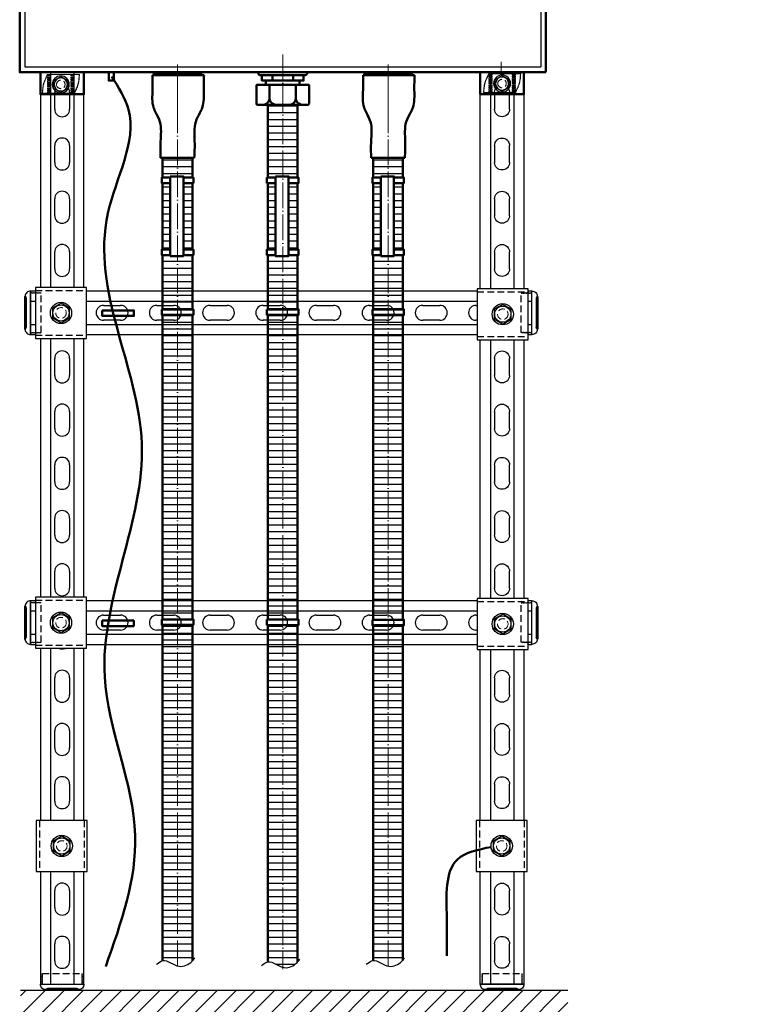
# Model space of a CAD drawing. Header units: millimetres. Extents: x -404827 to -46036, y 267324 to 306977.
# Tile 50 of 55: x -50197 to -49520, y 271882 to 272807. Entities that reach past the tile are written whole.
import ezdxf

# ---------------------------------------------------------------- set-up
doc = ezdxf.new("R2010")
doc.units = ezdxf.units.MM
doc.set_wipeout_variables(frame=1)
for name, pattern in [('ACAD_ISO04W100', [30, 24, -3, 0, -3]), ('невидимая', [9.525, 6.35, -3.175]), ('осевая', [50.8, 31.75, -6.35, 6.35, -6.35])]:
    doc.linetypes.add(name, pattern=pattern)
doc.layers.add('Осевая', color=80, linetype='ACAD_ISO04W100', lineweight=20)
doc.layers.add('Основная', color=1, linetype='Continuous', lineweight=50)
for name, color, linetype in [('ПРТК_Болты', 4, 'Continuous'), ('ПРТК_Шайба_опорная_ШО41', 190, 'Continuous'), ('ПРТК_Шайбы', 3, 'Continuous')]:
    doc.layers.add(name, color=color, linetype=linetype)

# ---------------------------------------------------------------- blocks, each defined once
blk = doc.blocks.new('*U15')
at = {"color": 150, "lineweight": 25}
for p, q in [((233.49, -10.27), (233.49, -867.01)), ((255.49, -10.27), (255.49, -867.01))]:
    blk.add_line(p, q, dxfattribs=at)
at = {"color": 150, "lineweight": 25, "ltscale": 2}
for p, q in [((237.49, -45.02), (237.49, -29.02)), ((251.49, -29.02), (251.49, -45.02)), ((237.49, -95.02), (237.49, -79.02)), ((251.49, -79.02), (251.49, -95.02)), ((237.49, -145.02), (237.49, -129.02)), ((251.49, -129.02), (251.49, -145.02)), ((237.49, -195.02), (237.49, -179.02)), ((251.49, -179.02), (251.49, -195.02)), ((237.49, -245.02), (237.49, -229.02)), ((251.49, -229.02), (251.49, -245.02)), ((237.49, -295.02), (237.49, -279.02)), ((251.49, -279.02), (251.49, -295.02)), ((237.49, -345.02), (237.49, -329.02)), ((251.49, -329.02), (251.49, -345.02)), ((237.49, -395.02), (237.49, -379.02)), ((251.49, -379.02), (251.49, -395.02)), ((237.49, -445.02), (237.49, -429.02)), ((251.49, -429.02), (251.49, -445.02)), ((237.49, -495.02), (237.49, -479.02)), ((251.49, -479.02), (251.49, -495.02)), ((237.49, -545.02), (237.49, -529.02)), ((251.49, -529.02), (251.49, -545.02)), ((237.49, -595.02), (237.49, -579.02)), ((251.49, -579.02), (251.49, -595.02)), ((237.49, -645.02), (237.49, -629.02)), ((251.49, -629.02), (251.49, -645.02)), ((237.49, -695.02), (237.49, -679.02)), ((251.49, -679.02), (251.49, -695.02)), ((237.49, -745.02), (237.49, -729.02)), ((251.49, -729.02), (251.49, -745.02)), ((237.49, -795.02), (237.49, -779.02)), ((251.49, -779.02), (251.49, -795.02)), ((237.49, -845.02), (237.49, -829.02)), ((251.49, -829.02), (251.49, -845.02))]:
    blk.add_line(p, q, dxfattribs=at)
at = {"color": 150, "lineweight": 25}
blk.add_lwpolyline([(223.99, -10.27), (223.99, -867.01), (264.99, -867.01), (264.99, -10.27)], close=True, dxfattribs=at)
at = {"color": 150, "lineweight": 25, "ltscale": 2}
for centre, start, end in [((244.49, -29.02), 0, 180), ((244.49, -45.02), 180, 0), ((244.49, -79.02), 0, 180), ((244.49, -95.02), 180, 0), ((244.49, -129.02), 0, 180), ((244.49, -145.02), 180, 0), ((244.49, -179.02), 0, 180), ((244.49, -195.02), 180, 0), ((244.49, -229.02), 0, 180), ((244.49, -245.02), 180, 0), ((244.49, -279.02), 0, 180), ((244.49, -295.02), 180, 0), ((244.49, -329.02), 0, 180), ((244.49, -345.02), 180, 0), ((244.49, -379.02), 0, 180), ((244.49, -395.02), 180, 0), ((244.49, -429.02), 0, 180), ((244.49, -445.02), 180, 0), ((244.49, -479.02), 0, 180), ((244.49, -495.02), 180, 0), ((244.49, -529.02), 0, 180), ((244.49, -545.02), 180, 0), ((244.49, -579.02), 0, 180), ((244.49, -595.02), 180, 0), ((244.49, -629.02), 0, 180), ((244.49, -645.02), 180, 0), ((244.49, -679.02), 0, 180), ((244.49, -695.02), 180, 0), ((244.49, -729.02), 0, 180), ((244.49, -745.02), 180, 0), ((244.49, -779.02), 0, 180), ((244.49, -795.02), 180, 0), ((244.49, -829.02), 0, 180), ((244.49, -845.02), 180, 0)]:
    blk.add_arc(centre, 7, start, end, dxfattribs=at)
blk = doc.blocks.new('*U12')
at = {"color": 150, "lineweight": 25}
for p, q in [((233.49, -10.27), (233.49, -867.01)), ((255.49, -10.27), (255.49, -867.01))]:
    blk.add_line(p, q, dxfattribs=at)
at = {"color": 150, "lineweight": 25, "ltscale": 2}
for p, q in [((237.49, -45.02), (237.49, -29.02)), ((251.49, -29.02), (251.49, -45.02)), ((237.49, -95.02), (237.49, -79.02)), ((251.49, -79.02), (251.49, -95.02)), ((237.49, -145.02), (237.49, -129.02)), ((251.49, -129.02), (251.49, -145.02)), ((237.49, -195.02), (237.49, -179.02)), ((251.49, -179.02), (251.49, -195.02)), ((237.49, -245.02), (237.49, -229.02)), ((251.49, -229.02), (251.49, -245.02)), ((237.49, -295.02), (237.49, -279.02)), ((251.49, -279.02), (251.49, -295.02)), ((237.49, -345.02), (237.49, -329.02)), ((251.49, -329.02), (251.49, -345.02)), ((237.49, -395.02), (237.49, -379.02)), ((251.49, -379.02), (251.49, -395.02)), ((237.49, -445.02), (237.49, -429.02)), ((251.49, -429.02), (251.49, -445.02)), ((237.49, -495.02), (237.49, -479.02)), ((251.49, -479.02), (251.49, -495.02)), ((237.49, -545.02), (237.49, -529.02)), ((251.49, -529.02), (251.49, -545.02)), ((237.49, -595.02), (237.49, -579.02)), ((251.49, -579.02), (251.49, -595.02)), ((237.49, -645.02), (237.49, -629.02)), ((251.49, -629.02), (251.49, -645.02)), ((237.49, -695.02), (237.49, -679.02)), ((251.49, -679.02), (251.49, -695.02)), ((237.49, -745.02), (237.49, -729.02)), ((251.49, -729.02), (251.49, -745.02)), ((237.49, -795.02), (237.49, -779.02)), ((251.49, -779.02), (251.49, -795.02)), ((237.49, -845.02), (237.49, -829.02)), ((251.49, -829.02), (251.49, -845.02))]:
    blk.add_line(p, q, dxfattribs=at)
at = {"color": 150, "lineweight": 25}
blk.add_lwpolyline([(223.99, -10.27), (223.99, -867.01), (264.99, -867.01), (264.99, -10.27)], close=True, dxfattribs=at)
at = {"color": 150, "lineweight": 25, "ltscale": 2}
for centre, start, end in [((244.49, -29.02), 0, 180), ((244.49, -45.02), 180, 0), ((244.49, -79.02), 0, 180), ((244.49, -95.02), 180, 0), ((244.49, -129.02), 0, 180), ((244.49, -145.02), 180, 0), ((244.49, -179.02), 0, 180), ((244.49, -195.02), 180, 0), ((244.49, -229.02), 0, 180), ((244.49, -245.02), 180, 0), ((244.49, -279.02), 0, 180), ((244.49, -295.02), 180, 0), ((244.49, -329.02), 0, 180), ((244.49, -345.02), 180, 0), ((244.49, -379.02), 0, 180), ((244.49, -395.02), 180, 0), ((244.49, -429.02), 0, 180), ((244.49, -445.02), 180, 0), ((244.49, -479.02), 0, 180), ((244.49, -495.02), 180, 0), ((244.49, -529.02), 0, 180), ((244.49, -545.02), 180, 0), ((244.49, -579.02), 0, 180), ((244.49, -595.02), 180, 0), ((244.49, -629.02), 0, 180), ((244.49, -645.02), 180, 0), ((244.49, -679.02), 0, 180), ((244.49, -695.02), 180, 0), ((244.49, -729.02), 0, 180), ((244.49, -745.02), 180, 0), ((244.49, -779.02), 0, 180), ((244.49, -795.02), 180, 0), ((244.49, -829.02), 0, 180), ((244.49, -845.02), 180, 0)]:
    blk.add_arc(centre, 7, start, end, dxfattribs=at)
blk = doc.blocks.new('*U29')
at = {"color": 150, "lineweight": 25}
for p, q in [((233.49, -1.68), (233.49, -473.05)), ((255.49, -1.68), (255.49, -473.05))]:
    blk.add_line(p, q, dxfattribs=at)
at = {"color": 150, "lineweight": 25, "ltscale": 2}
for p, q in [((237.49, -36.43), (237.49, -20.43)), ((251.49, -20.43), (251.49, -36.43)), ((237.49, -86.43), (237.49, -70.43)), ((251.49, -70.43), (251.49, -86.43)), ((237.49, -136.43), (237.49, -120.43)), ((251.49, -120.43), (251.49, -136.43)), ((237.49, -186.43), (237.49, -170.43)), ((251.49, -170.43), (251.49, -186.43)), ((237.49, -236.43), (237.49, -220.43)), ((251.49, -220.43), (251.49, -236.43)), ((237.49, -286.43), (237.49, -270.43)), ((251.49, -270.43), (251.49, -286.43)), ((237.49, -336.43), (237.49, -320.43)), ((251.49, -320.43), (251.49, -336.43)), ((237.49, -386.43), (237.49, -370.43)), ((251.49, -370.43), (251.49, -386.43)), ((237.49, -436.43), (237.49, -420.43)), ((251.49, -420.43), (251.49, -436.43))]:
    blk.add_line(p, q, dxfattribs=at)
at = {"color": 150, "lineweight": 25}
blk.add_lwpolyline([(223.99, -1.68), (223.99, -473.05), (264.99, -473.05), (264.99, -1.68)], close=True, dxfattribs=at)
at = {"color": 150, "lineweight": 25, "ltscale": 2}
for centre, start, end in [((244.49, -20.43), 0, 180), ((244.49, -36.43), 180, 0), ((244.49, -70.43), 0, 180), ((244.49, -86.43), 180, 0), ((244.49, -120.43), 0, 180), ((244.49, -136.43), 180, 0), ((244.49, -170.43), 0, 180), ((244.49, -186.43), 180, 0), ((244.49, -220.43), 0, 180), ((244.49, -236.43), 180, 0), ((244.49, -270.43), 0, 180), ((244.49, -286.43), 180, 0), ((244.49, -320.43), 0, 180), ((244.49, -336.43), 180, 0), ((244.49, -370.43), 0, 180), ((244.49, -386.43), 180, 0), ((244.49, -420.43), 0, 180), ((244.49, -436.43), 180, 0)]:
    blk.add_arc(centre, 7, start, end, dxfattribs=at)
blk = doc.blocks.new('*U17')
blk.add_wipeout([(-24, 24), (24, 24), (24, -24), (-24, -24)])
at = {"linetype": 'невидимая'}
for p, q in [((-21, 24), (-21, -24)), ((21, 24), (21, -24))]:
    blk.add_line(p, q, dxfattribs=at)
at = {"linetype": 'осевая', "ltscale": 0.25}
for p, q in [((-7.5, 0), (7.5, 0)), ((0, 7.5), (0, -7.5))]:
    blk.add_line(p, q, dxfattribs=at)
blk.add_lwpolyline([(-24, -24), (24, -24), (24, 24), (-24, 24)], close=True)
blk.add_circle((0, 0), 5.5)
blk = doc.blocks.new('*U31')
at = {"color": 3}
blk.add_wipeout([(-10, 0), (-9.99, 0.53), (-9.92, 1.26), (-9.81, 1.92), (-9.7, 2.44), (-9.58, 2.87), (-9.38, 3.46), (-9.13, 4.07), (-8.86, 4.64), (-8.64, 5.03), (-8.42, 5.39), (-8.15, 5.79), (-7.99, 6.01), (-7.71, 6.37), (-7.42, 6.7), (-7.04, 7.11), (-6.48, 7.62), (-6.18, 7.86), (-5.65, 8.25), (-5.28, 8.49), (-4.88, 8.73), (-4.29, 9.03), (-3.77, 9.26), (-2.93, 9.56), (-2.11, 9.78), (-1.58, 9.87), (-0.62, 9.98), (-0.21, 10), (0, 10), (0.52, 9.99), (0.87, 9.96), (1.28, 9.92), (1.61, 9.87), (2.22, 9.75), (2.65, 9.64), (2.91, 9.57), (3.25, 9.46), (3.7, 9.29), (4.14, 9.1), (4.61, 8.88), (5.05, 8.63), (5.31, 8.47), (5.89, 8.08), (6.25, 7.81), (6.54, 7.56), (6.93, 7.21), (7.15, 6.99), (7.4, 6.73), (7.63, 6.47), (7.88, 6.16), (8.11, 5.85), (8.33, 5.53), (8.48, 5.3), (8.62, 5.07), (8.73, 4.87), (8.8, 4.74), (8.93, 4.5), (9.14, 4.06), (9.28, 3.71), (9.4, 3.42), (9.5, 3.12), (9.59, 2.83), (9.66, 2.6), (9.73, 2.3), (9.85, 1.74), (9.88, 1.53), (9.93, 1.16), (9.97, 0.83), (9.99, 0.43), (10, 0.16), (10, 0), (9.99, -0.41), (9.97, -0.75), (9.94, -1.09), (9.88, -1.52), (9.82, -1.88), (9.73, -2.3), (9.63, -2.7), (9.56, -2.93), (9.41, -3.38), (9.18, -3.97), (8.88, -4.59), (8.64, -5.03), (8.42, -5.39), (8.12, -5.83), (7.81, -6.24), (7.43, -6.69), (7.09, -7.06), (6.72, -7.41), (6.24, -7.81), (5.95, -8.04), (5.49, -8.36), (5.13, -8.59), (4.38, -8.99), (3.84, -9.24), (3.6, -9.33), (3.09, -9.51), (2.67, -9.64), (2.22, -9.75), (1.92, -9.81), (1.53, -9.88), (1.06, -9.94), (0.39, -9.99), (0, -10), (-0.52, -9.99), (-0.91, -9.96), (-1.43, -9.9), (-1.81, -9.83), (-2.32, -9.73), (-2.95, -9.56), (-3.48, -9.38), (-3.91, -9.2), (-4.12, -9.11), (-4.47, -8.95), (-4.94, -8.7), (-5.44, -8.39), (-5.82, -8.13), (-6.22, -7.83), (-6.66, -7.46), (-7.05, -7.09), (-7.39, -6.74), (-7.76, -6.3), (-8.08, -5.89), (-8.35, -5.5), (-8.79, -4.83), (-9.1, -4.14), (-9.35, -3.55), (-9.46, -3.24), (-9.59, -2.85), (-9.74, -2.25), (-9.9, -1.43), (-9.99, -0.52), (-10, -0.13)], dxfattribs=at)
at = {"layer": 'ПРТК_Болты', "linetype": 'ByBlock', "lineweight": -2}
blk.add_lwpolyline([(-8, -4.62), (0, -9.24), (8, -4.62), (8, 4.62), (0, 9.24), (-8, 4.62)], close=True, dxfattribs=at)
blk.add_circle((0, 0), 7.6, dxfattribs=at)
at = {"layer": 'ПРТК_Болты', "linetype": 'невидимая', "lineweight": 9}
blk.add_circle((0, 0), 5, dxfattribs=at)
at = {"layer": 'ПРТК_Шайбы', "linetype": 'ByBlock', "lineweight": -2}
blk.add_circle((0, 0), 10, dxfattribs=at)
blk = doc.blocks.new('*U33')
at = {"color": 5, "lineweight": 25}
for p, q in [((-15.5, -5), (-15.42, -4.84)), ((-15.5, -5.5), (-15.5, -5)), ((-15.5, -5.5), (-15.28, -5.11)), ((-15.5, -5.5), (15.5, -5.5)), ((-15.42, -4.84), (-15.16, -4.46)), ((-15.28, -5.11), (-14.89, -4.78)), ((-15.16, -4.46), (-14.62, -4.22)), ((-14.89, -4.78), (-14.23, -4.56)), ((-14.62, -4.22), (-13.76, -4)), ((-14.23, -4.56), (-13.76, -4.5)), ((-13.76, -4), (13.76, -4)), ((-13.76, -4), (-13.76, -4.5)), ((-13.76, -4.5), (13.76, -4.5)), ((14.62, -4.22), (13.76, -4)), ((14.23, -4.56), (13.76, -4.5)), ((14.89, -4.78), (14.23, -4.56)), ((15.16, -4.46), (14.62, -4.22)), ((15.28, -5.11), (14.89, -4.78)), ((15.42, -4.84), (15.16, -4.46)), ((15.5, -5.5), (15.28, -5.11)), ((15.5, -5), (15.42, -4.84)), ((15.5, -5.5), (15.5, -5))]:
    blk.add_line(p, q, dxfattribs=at)
at = {"color": 5, "linetype": 'невидимая', "lineweight": 25}
blk.add_lwpolyline([(18.5, 0), (18.5, 0.75), (19, 1.25), (18.5, 1.75), (18.5, 2.25), (19, 2.75), (18.5, 3.25), (18.5, 3.75), (19, 4.25), (18.5, 4.75), (18.5, 5.25), (19, 5.75), (18.5, 6.25), (18.5, 6.75), (19, 7.25), (18.5, 7.75), (18.5, 8.25), (19, 8.75), (18.5, 9.25), (18.5, 10), (-18.5, 10), (-18.5, 9.25), (-19, 8.75), (-18.5, 8.25), (-18.5, 7.75), (-19, 7.25), (-18.5, 6.75), (-18.5, 6.25), (-19, 5.75), (-18.5, 5.25), (-18.5, 4.75), (-19, 4.25), (-18.5, 3.75), (-18.5, 3.25), (-19, 2.75), (-18.5, 2.25), (-18.5, 1.75), (-19, 1.25), (-18.5, 0.75), (-18.5, 0)], dxfattribs=at)
at = {"color": 5, "lineweight": 25}
blk.add_lwpolyline([(15.5, -5), (15.5, -5, 0.414214), (20.5, 0), (20.5, 0), (-20.5, 0), (-20.5, 0, 0.414214), (-15.5, -5)], format="xyb", dxfattribs=at)
blk = doc.blocks.new('*U19')
at = {"color": 224, "linetype": 'Continuous', "lineweight": 0}
for p, q in [((-17.48, 8.73), (-17.23, 8.75)), ((-17.23, 8.75), (-17.23, 9)), ((12.35, 9), (-17.23, 9)), ((-17.23, 8.75), (12.35, 8.75)), ((-12.5, 8.5), (-9.5, 8.5)), ((-12.5, 7.5), (-12.5, 8.5)), ((-9.5, 7.5), (-12.5, 7.5)), ((-12.5, 6.5), (-9.5, 6.5)), ((-12.5, 5.5), (-12.5, 6.5)), ((-9.5, 5.5), (-12.5, 5.5)), ((-12.5, 4.5), (-9.5, 4.5)), ((-12.5, 3.5), (-12.5, 4.5)), ((-9.5, 3.5), (-12.5, 3.5)), ((-12.5, 2.5), (-9.5, 2.5)), ((-12.5, 1.5), (-12.5, 2.5)), ((-9.5, 1.5), (-12.5, 1.5)), ((-12.5, 0.5), (-9.5, 0.5)), ((-12.5, -0.5), (-12.5, 0.5)), ((-9.5, 8.5), (-9.5, 7.5)), ((-9.5, 6.5), (-9.5, 5.5)), ((-9.5, 4.5), (-9.5, 3.5)), ((-9.5, 2.5), (-9.5, 1.5)), ((-9.5, 0.5), (-9.5, -0.5)), ((9.5, 7.5), (9.5, 8.5)), ((9.5, 8.5), (12.47, 8.5)), ((12.5, 7.5), (9.5, 7.5)), ((9.5, 5.5), (9.5, 6.5)), ((9.5, 6.5), (12.5, 6.5)), ((12.5, 5.5), (9.5, 5.5)), ((9.5, 3.5), (9.5, 4.5)), ((9.5, 4.5), (12.5, 4.5)), ((12.5, 3.5), (9.5, 3.5)), ((9.5, 1.5), (9.5, 2.5)), ((9.5, 2.5), (12.5, 2.5)), ((12.5, 1.5), (9.5, 1.5)), ((9.5, -0.5), (9.5, 0.5)), ((9.5, 0.5), (12.5, 0.5)), ((12.35, 9), (12.35, 8.75)), ((12.35, 8.75), (12.57, 8.86)), ((12.5, 8.45), (12.5, 7.5)), ((12.5, 6.5), (12.5, 5.5)), ((12.5, 4.5), (12.5, 3.5)), ((12.5, 2.5), (12.5, 1.5)), ((12.5, 0.5), (12.5, -0.5)), ((-12.35, -8.75), (-12.57, -8.86)), ((-9.5, -0.5), (-12.5, -0.5)), ((-12.5, -1.5), (-9.5, -1.5)), ((-12.5, -2.5), (-12.5, -1.5)), ((-9.5, -2.5), (-12.5, -2.5)), ((-12.5, -3.5), (-9.5, -3.5)), ((-12.5, -4.5), (-12.5, -3.5)), ((-9.5, -4.5), (-12.5, -4.5)), ((-12.5, -5.5), (-9.5, -5.5)), ((-12.5, -6.5), (-12.5, -5.5)), ((-9.5, -6.5), (-12.5, -6.5)), ((-12.5, -8.45), (-12.5, -7.5)), ((-12.5, -7.5), (-9.5, -7.5)), ((-9.5, -8.5), (-12.47, -8.5)), ((-12.35, -9), (-12.35, -8.75)), ((17.23, -8.75), (-12.35, -8.75)), ((-12.35, -9), (17.23, -9)), ((-9.5, -1.5), (-9.5, -2.5)), ((-9.5, -3.5), (-9.5, -4.5)), ((-9.5, -5.5), (-9.5, -6.5)), ((-9.5, -7.5), (-9.5, -8.5)), ((12.5, -0.5), (9.5, -0.5)), ((9.5, -2.5), (9.5, -1.5)), ((9.5, -1.5), (12.5, -1.5)), ((12.5, -2.5), (9.5, -2.5)), ((9.5, -4.5), (9.5, -3.5)), ((9.5, -3.5), (12.5, -3.5)), ((12.5, -4.5), (9.5, -4.5)), ((9.5, -6.5), (9.5, -5.5)), ((9.5, -5.5), (12.5, -5.5)), ((12.5, -6.5), (9.5, -6.5)), ((9.5, -8.5), (9.5, -7.5)), ((9.5, -7.5), (12.5, -7.5)), ((12.5, -8.5), (9.5, -8.5)), ((12.5, -1.5), (12.5, -2.5)), ((12.5, -3.5), (12.5, -4.5)), ((12.5, -5.5), (12.5, -6.5)), ((12.5, -7.5), (12.5, -8.5)), ((17.48, -8.73), (17.23, -8.75)), ((17.23, -8.75), (17.23, -9))]:
    blk.add_line(p, q, dxfattribs=at)
blk.add_circle((0, 0), 5, dxfattribs=at)
at = {"color": 224, "linetype": 'Continuous', "lineweight": 0, "extrusion": (1.97182e-16, 0, -1)}
blk.add_circle((0, 0), 4, dxfattribs=at)
for centre, start, end in [((17.23, 8.75), 356.35051, 90), ((-12.35, 8.75), 90, 153.13069), ((12.35, -8.75), 270, 333.13069), ((-17.23, -8.75), 176.35051, 270)]:
    blk.add_arc(centre, 0.25, start, end, dxfattribs=at)
at = {"color": 224, "linetype": 'Continuous', "lineweight": 0}
for points, knots in [([(-17.48, 8.73), (-17.39, 7.26), (-17.29, 5.79), (-17.03, 3.53), (-16.92, 2.75), (-16.63, 1.2), (-16.45, 0.43), (-16.23, -0.33), (-15.8, -1.85), (-15.21, -3.33), (-13.94, -6.15), (-13.26, -7.51), (-12.57, -8.86)], [0.266424, 0.266424, 0.266424, 0.266424, 4.69179, 4.69179, 7.037686, 7.037686, 9.383581, 9.383581, 9.383581, 14.087744, 14.087744, 18.638321, 18.638321, 18.638321, 18.638321]), ([(-12.5, -8.45), (-13.13, -7.19), (-13.76, -5.94), (-14.98, -3.23), (-15.56, -1.77), (-15.99, -0.26), (-16.21, 0.49), (-16.38, 1.25), (-16.67, 2.79), (-16.78, 3.56), (-17.04, 5.81), (-17.14, 7.28), (-17.23, 8.75)], [-18.298335, -18.298335, -18.298335, -18.298335, -14.087744, -14.087744, -9.383581, -9.383581, -9.383581, -7.037686, -7.037686, -4.69179, -4.69179, -0.266424, -0.266424, -0.266424, -0.266424]), ([(12.5, 8.45), (13.13, 7.19), (13.76, 5.94), (14.98, 3.23), (15.56, 1.77), (15.99, 0.26), (16.21, -0.49), (16.38, -1.25), (16.67, -2.79), (16.78, -3.56), (17.04, -5.81), (17.14, -7.28), (17.23, -8.75)], [-18.298335, -18.298335, -18.298335, -18.298335, -14.087744, -14.087744, -9.383581, -9.383581, -9.383581, -7.037686, -7.037686, -4.69179, -4.69179, -0.266424, -0.266424, -0.266424, -0.266424]), ([(17.48, -8.73), (17.39, -7.26), (17.29, -5.79), (17.03, -3.53), (16.92, -2.75), (16.63, -1.2), (16.45, -0.43), (16.23, 0.33), (15.8, 1.85), (15.21, 3.33), (13.94, 6.15), (13.26, 7.51), (12.57, 8.86)], [0.266424, 0.266424, 0.266424, 0.266424, 4.69179, 4.69179, 7.037686, 7.037686, 9.383581, 9.383581, 9.383581, 14.087744, 14.087744, 18.638321, 18.638321, 18.638321, 18.638321])]:
    blk.add_open_spline(points, degree=3, knots=knots, dxfattribs=at)
for points in [[(12.35, 8.75), (12.39, 8.67), (12.43, 8.58), (12.47, 8.5)], [(12.47, 8.5), (12.48, 8.5), (12.49, 8.5), (12.5, 8.5)], [(12.5, 8.5), (12.5, 8.48), (12.5, 8.46), (12.5, 8.45)], [(-12.5, -8.5), (-12.5, -8.48), (-12.5, -8.46), (-12.5, -8.45)], [(-12.47, -8.5), (-12.48, -8.5), (-12.49, -8.5), (-12.5, -8.5)], [(-12.35, -8.75), (-12.39, -8.67), (-12.43, -8.58), (-12.47, -8.5)]]:
    blk.add_open_spline(points, degree=3, dxfattribs=at)
blk = doc.blocks.new('*U21')
at = {"color": 3}
blk.add_wipeout([(0, 8), (0.59, 7.98), (1.3, 7.89), (2.07, 7.73), (2.67, 7.54), (3.53, 7.18), (3.97, 6.94), (4.54, 6.59), (5.25, 6.04), (5.84, 5.47), (6.12, 5.15), (6.74, 4.31), (7.15, 3.6), (7.41, 3.02), (7.61, 2.45), (7.79, 1.81), (7.89, 1.32), (7.97, 0.73), (8, 0.22), (8, 0), (7.99, -0.39), (7.96, -0.78), (7.88, -1.41), (7.78, -1.87), (7.55, -2.64), (7.36, -3.13), (7.15, -3.59), (6.84, -4.15), (6.57, -4.56), (6.23, -5.02), (5.88, -5.42), (5.62, -5.7), (5.08, -6.18), (4.81, -6.39), (4.39, -6.69), (4.04, -6.91), (3.55, -7.17), (2.97, -7.43), (2.4, -7.63), (1.61, -7.84), (0.91, -7.95), (0.3, -7.99), (0, -8), (-0.54, -8), (-1.07, -7.93), (-1.8, -7.79), (-2.52, -7.59), (-3.12, -7.37), (-3.66, -7.11), (-4.07, -6.88), (-4.55, -6.58), (-5.05, -6.2), (-5.53, -5.78), (-5.88, -5.43), (-6.28, -4.96), (-6.62, -4.5), (-6.86, -4.11), (-7.05, -3.79), (-7.27, -3.35), (-7.49, -2.81), (-7.71, -2.15), (-7.86, -1.48), (-7.94, -1), (-7.99, -0.48), (-8, 0), (-7.97, 0.64), (-7.9, 1.26), (-7.76, 1.95), (-7.62, 2.44), (-7.51, 2.77), (-7.37, 3.11), (-7.11, 3.67), (-6.89, 4.07), (-6.63, 4.48), (-6.45, 4.74), (-6.2, 5.05), (-5.85, 5.45), (-5.53, 5.78), (-5.16, 6.11), (-4.79, 6.41), (-4.24, 6.78), (-3.94, 6.96), (-3.58, 7.15), (-3.1, 7.37), (-2.86, 7.47), (-2.18, 7.7), (-1.57, 7.84), (-1.05, 7.93), (-0.46, 7.99), (-0.2, 8)], dxfattribs=at)
at = {"layer": 'ПРТК_Болты', "linetype": 'ByBlock', "lineweight": -2}
blk.add_lwpolyline([(-6.5, -3.75), (0, -7.51), (6.5, -3.75), (6.5, 3.75), (0, 7.51), (-6.5, 3.75)], close=True, dxfattribs=at)
blk.add_circle((0, 0), 6.17, dxfattribs=at)
at = {"layer": 'ПРТК_Болты', "linetype": 'невидимая', "lineweight": 9}
blk.add_circle((0, 0), 4, dxfattribs=at)
at = {"layer": 'ПРТК_Шайбы', "color": 3, "linetype": 'ByBlock', "lineweight": -2}
blk.add_circle((0, 0), 8, dxfattribs=at)
blk = doc.blocks.new('*U39')
at = {"color": 5, "lineweight": 25}
for p, q in [((4.22, 14.62), (4, 13.76)), ((4, -13.76), (4, 13.76)), ((4.46, 15.16), (4.22, 14.62)), ((4.84, 15.42), (4.46, 15.16)), ((4.56, 14.23), (4.5, 13.76)), ((4.5, -13.76), (4.5, 13.76)), ((4.78, 14.89), (4.56, 14.23)), ((5.11, 15.28), (4.78, 14.89)), ((5, 15.5), (4.84, 15.42)), ((5.5, 15.5), (5, 15.5)), ((5.5, 15.5), (5.11, 15.28)), ((5.5, -15.5), (5.5, 15.5)), ((4.22, -14.62), (4, -13.76)), ((4, -13.76), (4.5, -13.76)), ((4.46, -15.16), (4.22, -14.62)), ((4.84, -15.42), (4.46, -15.16)), ((4.56, -14.23), (4.5, -13.76)), ((4.78, -14.89), (4.56, -14.23)), ((5.11, -15.28), (4.78, -14.89)), ((5, -15.5), (4.84, -15.42)), ((5.5, -15.5), (5, -15.5)), ((5.5, -15.5), (5.11, -15.28))]:
    blk.add_line(p, q, dxfattribs=at)
at = {"color": 5, "linetype": 'невидимая', "lineweight": 25}
blk.add_lwpolyline([(0, 18.5), (-0.75, 18.5), (-1.25, 19), (-1.75, 18.5), (-2.25, 18.5), (-2.75, 19), (-3.25, 18.5), (-3.75, 18.5), (-4.25, 19), (-4.75, 18.5), (-5.25, 18.5), (-5.75, 19), (-6.25, 18.5), (-6.75, 18.5), (-7.25, 19), (-7.75, 18.5), (-8.25, 18.5), (-8.75, 19), (-9.25, 18.5), (-10, 18.5), (-10, -18.5), (-9.25, -18.5), (-8.75, -19), (-8.25, -18.5), (-7.75, -18.5), (-7.25, -19), (-6.75, -18.5), (-6.25, -18.5), (-5.75, -19), (-5.25, -18.5), (-4.75, -18.5), (-4.25, -19), (-3.75, -18.5), (-3.25, -18.5), (-2.75, -19), (-2.25, -18.5), (-1.75, -18.5), (-1.25, -19), (-0.75, -18.5), (0, -18.5)], dxfattribs=at)
at = {"color": 5, "lineweight": 25}
blk.add_lwpolyline([(5, 15.5), (5, 15.5, 0.414214), (0, 20.5), (0, 20.5), (0, -20.5), (0, -20.5, 0.414214), (5, -15.5)], format="xyb", dxfattribs=at)

msp = doc.modelspace()

# ---------------------------------------------------------------- hatches: boundary and pattern name
at = {"lineweight": 25}
h = msp.add_hatch(dxfattribs=at)
h.set_pattern_fill('ANSI31', scale=2, angle=135)
h.paths.add_polyline_path([(-49956.282, 272653.498), (-49963.491, 272653.498), (-49963.491, 272591.154), (-49956.282, 272591.154)])
h.paths.add_polyline_path([(-49935.491, 272653.498), (-49944.023, 272653.498), (-49944.023, 272591.154), (-49935.491, 272591.154)])
h.paths.add_polyline_path([(-49949.491, 272727.137), (-49952.666, 272727.137), (-49963.491, 272727.137), (-49963.491, 272658.719), (-49956.282, 272658.719), (-49956.282, 272659.758), (-49949.491, 272659.758)])
h.paths.add_polyline_path([(-49935.491, 272727.137), (-49949.491, 272727.137), (-49949.491, 272659.758), (-49944.023, 272659.758), (-49944.023, 272658.719), (-49935.491, 272658.719)])
h.paths.add_polyline_path([(-49949.491, 272584.934), (-49956.282, 272584.934), (-49956.282, 272585.933), (-49963.491, 272585.933), (-49963.491, 272534.948), (-49949.431, 272534.948)])
h.paths.add_polyline_path([(-49935.491, 272585.933), (-49944.023, 272585.933), (-49944.023, 272584.934), (-49949.491, 272584.934), (-49949.431, 272534.948), (-49935.491, 272534.948)])
h.paths.add_polyline_path([(-49949.491, 272529.727), (-49963.491, 272529.727), (-49963.491, 272243.498), (-49949.491, 272243.498)])
h.paths.add_polyline_path([(-49935.491, 272529.727), (-49949.491, 272529.727), (-49949.491, 272243.498), (-49935.491, 272243.498)])
edge = h.paths.add_edge_path()
edge.add_spline(control_points=[(-49963.491, 271921.885), (-49958.678, 271922.861), (-49949.384, 271912.976), (-49937.561, 271918.954), (-49934.091, 271923.398), (-49933.299, 271924.411)], knot_values=[6.6752335, 6.6752335, 6.6752335, 6.6752335, 23.0389654, 36.1880736, 40.0741807, 40.0741807, 40.0741807, 40.0741807], degree=3, periodic=0)
edge.add_line((-49935.491, 271921.798), (-49935.491, 272220.166))
edge.add_line((-49935.491, 272220.166), (-49963.491, 272220.166))
edge.add_line((-49963.491, 272220.166), (-49963.491, 271921.885))
h.paths.add_polyline_path([(-49949.491, 272229.666), (-49963.491, 272229.666), (-49963.491, 272220.166), (-49949.491, 272220.166)])
h.paths.add_polyline_path([(-49935.491, 272229.666), (-49949.491, 272229.666), (-49949.491, 272220.166), (-49935.491, 272220.166)])
edge = h.paths.add_edge_path()
edge.add_line((-49935.491, 272238.277), (-49945.245, 272238.277))
edge.add_arc((-49951.825, 272240.666), 7, 289.479181, 340.05143, ccw=False)
edge.add_line((-49949.491, 272234.066), (-49949.491, 272229.666))
edge.add_line((-49949.491, 272229.666), (-49935.491, 272229.666))
edge.add_line((-49935.491, 272229.666), (-49935.491, 272238.277))
edge = h.paths.add_edge_path()
edge.add_arc((-49951.825, 272240.666), 7, 270, 289.479181, ccw=False)
edge.add_line((-49951.825, 272233.666), (-49963.491, 272233.666))
edge.add_line((-49963.491, 272233.666), (-49963.491, 272229.666))
edge.add_line((-49963.491, 272229.666), (-49949.491, 272229.666))
edge.add_line((-49949.491, 272229.666), (-49949.491, 272234.066))
edge = h.paths.add_edge_path()
edge.add_line((-49949.491, 272238.277), (-49963.491, 272238.277))
edge.add_line((-49963.491, 272238.277), (-49963.491, 272233.666))
edge.add_line((-49963.491, 272233.666), (-49951.825, 272233.666))
edge.add_arc((-49951.825, 272240.666), 7, 270, 289.479181)
edge.add_line((-49949.491, 272234.066), (-49949.491, 272238.277))
h = msp.add_hatch(dxfattribs=at)
h.set_pattern_fill('ANSI31', scale=2, angle=135)
h.paths.add_polyline_path([(-50048.339, 272653.498), (-50042.871, 272653.498), (-50042.871, 272591.154), (-50048.339, 272591.154)])
h.paths.add_polyline_path([(-50055.13, 272653.498), (-50048.339, 272653.498), (-50048.339, 272591.154), (-50055.13, 272591.154)])
h.paths.add_polyline_path([(-50055.13, 272653.498), (-50055.13, 272658.719), (-50048.339, 272658.719), (-50048.339, 272653.498)])
h.paths.add_polyline_path([(-50042.871, 272653.498), (-50048.339, 272653.498), (-50048.339, 272658.719), (-50042.871, 272658.719)])
h.paths.add_polyline_path([(-50034.339, 272585.933), (-50062.339, 272585.933), (-50062.339, 271923.056), (-50034.339, 271923.056)])
h.paths.add_polyline_path([(-50062.339, 272591.154), (-50034.339, 272591.154), (-50034.339, 272653.498), (-50042.871, 272653.498), (-50042.871, 272658.719), (-50034.339, 272658.719), (-50034.339, 272677.293), (-50062.339, 272677.293), (-50062.339, 272658.719), (-50055.13, 272658.719), (-50055.13, 272653.498), (-50062.339, 272653.498)])
h = msp.add_hatch(dxfattribs=at)
h.set_pattern_fill('ANSI31', scale=2, angle=135)
h.set_pattern_definition([(180, (197.908, 0), (-4e-16, -6.35), [])])
h.paths.add_polyline_path([(-49850.431, 272653.498), (-49844.963, 272653.498), (-49844.963, 272591.154), (-49850.431, 272591.154)])
h.paths.add_polyline_path([(-49857.222, 272653.498), (-49850.431, 272653.498), (-49850.431, 272591.154), (-49857.222, 272591.154)])
h.paths.add_polyline_path([(-49857.222, 272653.498), (-49857.222, 272658.719), (-49850.431, 272658.719), (-49850.431, 272653.498)])
h.paths.add_polyline_path([(-49844.963, 272653.498), (-49850.431, 272653.498), (-49850.431, 272658.719), (-49844.963, 272658.719)])
h.paths.add_polyline_path([(-49836.431, 272585.933), (-49864.431, 272585.933), (-49864.431, 271923.056), (-49836.431, 271923.056)])
h.paths.add_polyline_path([(-49864.431, 272591.154), (-49836.431, 272591.154), (-49836.431, 272653.498), (-49844.963, 272653.498), (-49844.963, 272658.719), (-49836.431, 272658.719), (-49836.431, 272677.293), (-49864.431, 272677.293), (-49864.431, 272658.719), (-49857.222, 272658.719), (-49857.222, 272653.498), (-49864.431, 272653.498)])

# ---------------------------------------------------------------- linework, layer by layer
at = {"color": 7, "lineweight": 25}
msp.add_line((-50195.993, 271895.372), (-49681.398, 271895.372), dxfattribs=at)
at = {"color": 7, "lineweight": 25, "flags": 128}
for points in [[(-50191.849, 273396.004), (-49706.921, 273396.004), (-49706.921, 272762.697)], [(-50191.849, 273396.004), (-50191.849, 272762.697), (-49706.921, 272762.697)]]:
    msp.add_lwpolyline(points, dxfattribs=at)
at = {"color": 7, "lineweight": 18, "flags": 128}
for points in [[(-50048.339, 272765.026), (-50048.339, 272721.422)], [(-49949.491, 272749.997), (-49949.491, 272762.697)], [(-49850.431, 272765.026), (-49850.431, 272721.422)], [(-49744.175, 272767.566), (-49744.175, 272741.319)], [(-50154.808, 272748.092), (-50154.808, 272747.881)], [(-49949.491, 272740.472), (-49949.491, 272745.341)], [(-49744.175, 272748.092), (-49744.175, 272747.881)], [(-49949.491, 272723.116), (-49949.491, 272735.816)]]:
    msp.add_lwpolyline(points, dxfattribs=at)
at = {"color": 7, "lineweight": 50, "flags": 128}
for points in [[(-50070.564, 272757.617), (-50026.114, 272757.617)], [(-50070.564, 272755.051), (-50070.564, 272756.771), (-50070.564, 272757.617)], [(-50070.564, 272756.771), (-50026.114, 272756.771)], [(-50059.558, 272756.771), (-50059.558, 272755.047)], [(-50037.333, 272756.771), (-50037.333, 272755.041)], [(-50026.114, 272755.038), (-50026.114, 272756.771), (-50026.114, 272757.617)], [(-49971.293, 272757.617), (-49971.928, 272757.406), (-49972.14, 272756.771)], [(-49972.14, 272756.771), (-49972.14, 272756.136)], [(-49972.14, 272756.136), (-49971.928, 272755.501), (-49971.293, 272755.077)], [(-49927.689, 272757.617), (-49949.491, 272757.617), (-49971.293, 272757.617)], [(-49971.293, 272755.077), (-49927.689, 272755.077)], [(-49968.964, 272755.077), (-49968.964, 272749.786), (-49949.491, 272749.786)], [(-49932.981, 272755.077), (-49966.001, 272755.077)], [(-49959.228, 272755.077), (-49959.228, 272749.786)], [(-49949.491, 272749.786), (-49929.806, 272749.786), (-49929.806, 272755.077)], [(-49939.543, 272755.077), (-49939.543, 272749.786)], [(-49926.631, 272756.771), (-49927.054, 272757.406), (-49927.689, 272757.617)], [(-49927.689, 272755.077), (-49927.054, 272755.501), (-49926.631, 272756.136)], [(-49926.631, 272756.136), (-49926.631, 272756.771)], [(-49872.656, 272757.617), (-49828.206, 272757.617)], [(-49872.656, 272755.051), (-49872.656, 272756.771), (-49872.656, 272757.617)], [(-49872.656, 272756.771), (-49828.206, 272756.771)], [(-49861.65, 272756.771), (-49861.65, 272755.047)], [(-49839.425, 272756.771), (-49839.425, 272755.041)], [(-49828.206, 272755.038), (-49828.206, 272756.771), (-49828.206, 272757.617)], [(-49974.044, 272728.407), (-49974.044, 272745.764), (-49924.726, 272745.764), (-49924.726, 272728.407)], [(-49965.366, 272749.786), (-49965.366, 272745.764)], [(-49961.768, 272745.764), (-49961.768, 272733.276)], [(-49938.908, 272749.786), (-49959.863, 272749.786)], [(-49959.651, 272745.764), (-49949.491, 272745.764)], [(-49949.491, 272745.764), (-49939.331, 272745.764)], [(-49937.003, 272745.764), (-49937.003, 272733.276)], [(-49933.616, 272745.764), (-49933.616, 272749.786)], [(-49974.044, 272728.407), (-49973.833, 272727.349), (-49972.774, 272727.137)], [(-49925.996, 272727.137), (-49949.491, 272727.137), (-49972.774, 272727.137)], [(-49968.118, 272727.137), (-49966.213, 272727.349), (-49964.308, 272728.196), (-49963.038, 272729.677), (-49962.191, 272731.371), (-49961.768, 272733.276)], [(-49964.308, 272727.137), (-49962.826, 272727.137)], [(-49961.768, 272733.276), (-49961.556, 272731.371), (-49960.498, 272729.677), (-49959.228, 272728.196), (-49957.323, 272727.349), (-49955.418, 272727.137)], [(-49947.586, 272727.137), (-49949.491, 272727.137), (-49952.666, 272727.137)], [(-49943.353, 272727.137), (-49941.448, 272727.349), (-49939.754, 272728.196), (-49938.273, 272729.677), (-49937.426, 272731.371), (-49937.003, 272733.276)], [(-49937.003, 272733.276), (-49936.791, 272731.371), (-49935.944, 272729.677), (-49934.463, 272728.196), (-49932.769, 272727.349), (-49930.653, 272727.137)], [(-49934.886, 272727.137), (-49934.251, 272727.137)], [(-49925.996, 272727.137), (-49925.149, 272727.349), (-49924.726, 272728.407)]]:
    msp.add_lwpolyline(points, dxfattribs=at)
at = {"color": 7, "lineweight": 25}
for points in [[(-50068.117, 271919.713), (-50062.339, 271923.056), (-50046.865, 271917.734), (-50034.656, 271922.615), (-50032.147, 271925.583)], [(-49969.269, 271918.541), (-49963.491, 271921.885), (-49948.017, 271916.563), (-49935.807, 271921.443), (-49933.299, 271924.411)], [(-49870.884, 271919.713), (-49865.106, 271923.056), (-49849.632, 271917.734), (-49837.422, 271922.615), (-49834.914, 271925.583)]]:
    msp.add_spline(points, degree=3, dxfattribs=at)
at = {"layer": 'Осевая'}
for p, q in [((-49949.491, 272774.446), (-49949.491, 271915.147)), ((-50048.339, 272724.597), (-50048.339, 271916.963)), ((-49850.431, 272724.597), (-49850.431, 271916.015))]:
    msp.add_line(p, q, dxfattribs=at)
at = {"layer": 'Основная'}
for p, q in [((-50071.87, 272755.051), (-50023.423, 272755.037)), ((-49873.962, 272755.051), (-49825.514, 272755.037)), ((-49963.491, 272727.142), (-49963.491, 272658.719)), ((-49935.491, 272727.133), (-49935.491, 272658.719)), ((-50064.3, 272677.294), (-50032.568, 272677.284)), ((-50062.339, 272677.293), (-50062.339, 272658.719)), ((-50034.339, 272677.284), (-50034.339, 272658.719)), ((-49866.392, 272677.294), (-49834.66, 272677.284)), ((-49864.431, 272677.293), (-49864.431, 272658.719)), ((-49836.431, 272677.284), (-49836.431, 272658.719)), ((-50062.339, 272653.498), (-50062.339, 272591.154)), ((-50034.339, 272653.498), (-50034.339, 272591.154)), ((-49963.491, 272653.498), (-49963.491, 272591.154)), ((-49935.491, 272653.498), (-49935.491, 272591.154)), ((-49864.431, 272653.498), (-49864.431, 272591.154)), ((-49836.431, 272653.498), (-49836.431, 272591.154)), ((-50062.339, 272585.933), (-50062.339, 272534.948)), ((-50034.339, 272585.933), (-50034.339, 272534.948)), ((-49963.491, 272585.933), (-49963.491, 272534.948)), ((-49935.491, 272585.933), (-49935.491, 272534.948)), ((-49864.431, 272585.933), (-49864.431, 272534.948)), ((-49836.431, 272585.933), (-49836.431, 272534.948)), ((-50062.339, 272529.727), (-50062.339, 272243.644)), ((-50034.339, 272529.727), (-50034.339, 272243.644)), ((-49963.491, 272529.727), (-49963.491, 272243.498)), ((-49935.491, 272529.727), (-49935.491, 272243.498)), ((-49864.431, 272529.727), (-49864.431, 272243.322)), ((-49836.431, 272529.727), (-49836.431, 272243.322)), ((-50062.339, 272238.423), (-50062.339, 271923.056)), ((-50034.339, 272238.423), (-50034.337, 271922.947)), ((-49963.491, 272238.277), (-49963.491, 271921.885)), ((-49935.491, 272238.277), (-49935.491, 271921.885)), ((-49864.431, 272238.101), (-49864.431, 271923.056)), ((-49836.431, 272238.101), (-49836.431, 271923.056))]:
    msp.add_line(p, q, dxfattribs=at)
at = {"layer": 'Основная', "flags": 128}
for points in [[(-49702.053, 272757.617), (-50196.718, 272757.617), (-50196.718, 273400.872)], [(-49702.053, 273400.872), (-49702.053, 272757.617)]]:
    msp.add_lwpolyline(points, dxfattribs=at)
at = {"layer": 'Основная'}
for points in [[(-50113.031, 272757.617), (-50108.35, 272757.617), (-50108.35, 272749.792), (-50113.031, 272749.792)], [(-50055.13, 272659.758), (-50042.871, 272659.758), (-50042.871, 272584.934), (-50055.13, 272584.934)], [(-49956.282, 272659.758), (-49944.023, 272659.758), (-49944.023, 272584.934), (-49956.282, 272584.934)], [(-49857.222, 272659.758), (-49844.963, 272659.758), (-49844.963, 272584.934), (-49857.222, 272584.934)], [(-50119.11, 272533.936), (-50089.391, 272533.936), (-50089.391, 272528.715), (-50119.11, 272528.715)], [(-50063.139, 272534.948), (-50033.42, 272534.948), (-50033.42, 272529.727), (-50063.139, 272529.727)], [(-49964.291, 272534.948), (-49934.572, 272534.948), (-49934.572, 272529.727), (-49964.291, 272529.727)], [(-49865.231, 272534.948), (-49835.512, 272534.948), (-49835.512, 272529.727), (-49865.231, 272529.727)], [(-50063.139, 272243.644), (-50033.42, 272243.644), (-50033.42, 272238.423), (-50063.139, 272238.423)], [(-50119.183, 272242.588), (-50089.465, 272242.588), (-50089.465, 272237.367), (-50119.183, 272237.367)], [(-49964.291, 272243.498), (-49934.572, 272243.498), (-49934.572, 272238.277), (-49964.291, 272238.277)], [(-49865.231, 272243.322), (-49835.512, 272243.322), (-49835.512, 272238.101), (-49865.231, 272238.101)]]:
    msp.add_lwpolyline(points, close=True, dxfattribs=at)
for points in [[(-50055.13, 272653.498), (-50063.139, 272653.498), (-50063.139, 272658.719), (-50055.13, 272658.719)], [(-50042.871, 272658.719), (-50033.42, 272658.719), (-50033.42, 272653.498), (-50042.871, 272653.498)], [(-49956.282, 272653.498), (-49964.291, 272653.498), (-49964.291, 272658.719), (-49956.282, 272658.719)], [(-49944.023, 272658.719), (-49934.572, 272658.719), (-49934.572, 272653.498), (-49944.023, 272653.498)], [(-49857.222, 272653.498), (-49865.231, 272653.498), (-49865.231, 272658.719), (-49857.222, 272658.719)], [(-49844.963, 272658.719), (-49835.512, 272658.719), (-49835.512, 272653.498), (-49844.963, 272653.498)], [(-50055.13, 272585.933), (-50063.139, 272585.933), (-50063.139, 272591.154), (-50055.13, 272591.154)], [(-50042.871, 272591.154), (-50033.42, 272591.154), (-50033.42, 272585.933), (-50042.871, 272585.933)], [(-49956.282, 272585.933), (-49964.291, 272585.933), (-49964.291, 272591.154), (-49956.282, 272591.154)], [(-49944.023, 272591.154), (-49934.572, 272591.154), (-49934.572, 272585.933), (-49944.023, 272585.933)], [(-49857.222, 272585.933), (-49865.231, 272585.933), (-49865.231, 272591.154), (-49857.222, 272591.154)], [(-49844.963, 272591.154), (-49835.512, 272591.154), (-49835.512, 272585.933), (-49844.963, 272585.933)]]:
    msp.add_lwpolyline(points, dxfattribs=at)
for points in [[(-50071.87, 272755.051), (-50071.87, 272741.016), (-50070.818, 272724.502), (-50068.729, 272719.682), (-50064.903, 272711.077), (-50064.3, 272692.677), (-50064.3, 272677.294)], [(-50023.423, 272755.037), (-50023.698, 272740.838), (-50025.087, 272724.35), (-50027.275, 272719.573), (-50031.276, 272711.048), (-50032.254, 272692.664), (-50032.568, 272677.284)], [(-49873.962, 272755.051), (-49873.962, 272741.016), (-49872.91, 272724.502), (-49870.82, 272719.682), (-49866.995, 272711.077), (-49866.392, 272692.677), (-49866.392, 272677.294)], [(-49825.514, 272755.037), (-49825.79, 272740.838), (-49827.179, 272724.35), (-49829.367, 272719.573), (-49833.367, 272711.048), (-49834.346, 272692.664), (-49834.66, 272677.284)]]:
    msp.add_spline(points, degree=3, dxfattribs=at)

# ---------------------------------------------------------------- block references
msp.add_blockref('*U15', (-50401.278, 272767.884))
at = {"xscale": -1}
for name, p, rotation in [('*U19', (-50157.985, 272746.702), 180), ('*U19', (-49743.224, 272747.491), 180), ('*U39', (-50156.79, 271900.872), 90.00000000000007), ('*U39', (-49743.277, 271900.872), 90.00000000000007)]:
    msp.add_blockref(name, p, dxfattribs=dict(at, rotation=rotation))
msp.add_blockref('*U12', (-49498.79, 272767.884), dxfattribs=at)
at = {"rotation": 90}
for p in [(-50188.254, 272287.178), (-50188.254, 271996.178)]:
    msp.add_blockref('*U29', p, dxfattribs=at)

# ---------------------------------------------------------------- next in the draw order: block references
at = {"xscale": -1, "rotation": 180}
for p in [(-50158.062, 272746.266), (-49743.301, 272747.055)]:
    msp.add_blockref('*U21', p, dxfattribs=at)
at = {"layer": 'ПРТК_Шайба_опорная_ШО41', "rotation": 90}
for p in [(-50157.87, 272531.579), (-49742.64, 272530.366), (-50157.87, 272240.579), (-49742.64, 272239.366)]:
    msp.add_blockref('*U17', p, dxfattribs=at)
at = {"layer": 'ПРТК_Шайба_опорная_ШО41'}
for p in [(-50157.153, 272030.771), (-49743.641, 272030.771)]:
    msp.add_blockref('*U17', p, dxfattribs=at)

# ---------------------------------------------------------------- next in the draw order: linework, layer by layer
at = {"layer": 'Основная'}
for points in [[(-50136.29, 272757.617), (-50177.29, 272757.617), (-50177.29, 272736.978), (-50136.29, 272736.978)], [(-49722.777, 272757.617), (-49763.777, 272757.617), (-49763.777, 272736.978), (-49722.777, 272736.978)]]:
    msp.add_lwpolyline(points, close=True, dxfattribs=at)
msp.add_spline([(-50110.168, 272753.713), (-50094.495, 272722.701), (-50113.755, 272625.256), (-50081.914, 272408.674), (-50116.818, 272189.851), (-50088.127, 272040.777), (-50115.86, 271917.602)], degree=3, dxfattribs=at)

# ---------------------------------------------------------------- next in the draw order: block references
at = {"rotation": 270}
for p in [(-50186.575, 272531.666), (-50186.575, 272240.666)]:
    msp.add_blockref('*U33', p, dxfattribs=at)
at = {"xscale": -1, "rotation": 90}
for p in [(-49715.201, 272531.666), (-49715.201, 272240.666)]:
    msp.add_blockref('*U33', p, dxfattribs=at)
at = {"layer": 'ПРТК_Болты'}
for p in [(-50157.87, 272531.579), (-49742.64, 272530.366), (-50157.87, 272240.579), (-49742.64, 272239.366), (-50157.153, 272030.771), (-49743.641, 272030.771)]:
    msp.add_blockref('*U31', p, dxfattribs=at)

# ---------------------------------------------------------------- next in the draw order: hatches: boundary and pattern name
at = {"lineweight": 25}
h = msp.add_hatch(dxfattribs=at)
h.set_pattern_fill('ANSI31', scale=4)
h.paths.add_polyline_path([(-48947.452, 271895.574), (-49067.789, 271895.574, -0.0806116), (-49069.528, 271895.291), (-49069.528, 271895.574), (-49080.528, 271895.574), (-49080.528, 271895.291, -0.0806116), (-49082.268, 271895.574), (-49085.528, 271895.574), (-49085.528, 273729.8), (-49133.321, 273729.846), (-49136.694, 271849.568), (-48947.495, 271849.523)])
h.paths.add_polyline_path([(-49681.398, 271895.372), (-50195.993, 271895.372), (-50195.993, 271850.939), (-49681.398, 271850.939)])

# ---------------------------------------------------------------- next in the draw order: linework, layer by layer
at = {"layer": 'Основная'}
msp.add_spline([(-49753.583, 272029.797), (-49785.308, 272018.184), (-49795.259, 271963.905), (-49795.259, 271927.443)], degree=3, dxfattribs=at)

doc.saveas('drawing.dxf')
